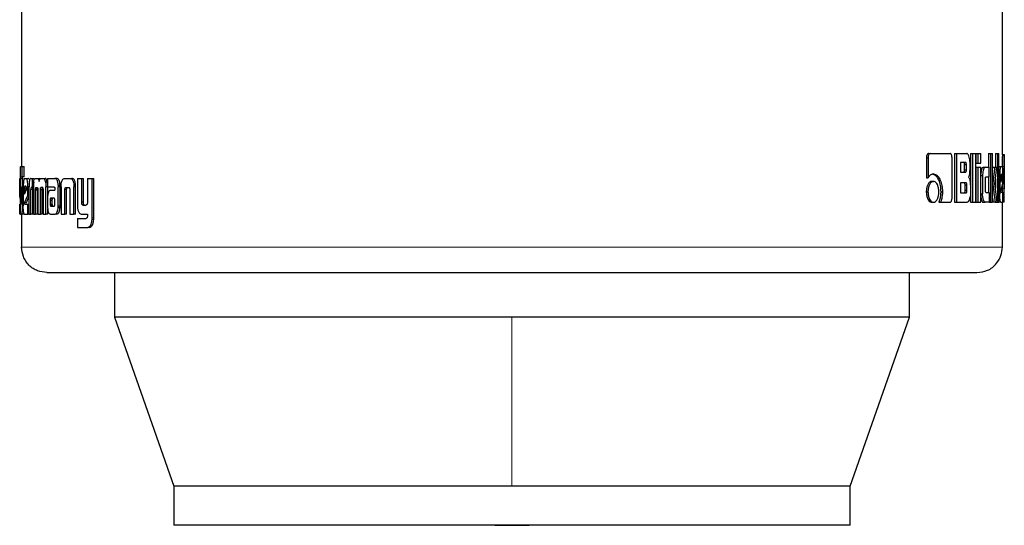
# Model space of a CAD drawing. Header units: millimetres. Extents: x 25 to 243, y 63 to 146.
# Tile 27 of 70: x 120.12 to 122.14, y 62.97 to 64. Entities that reach past the tile are written whole.
import ezdxf

# ---------------------------------------------------------------- set-up
doc = ezdxf.new("R2010")
doc.units = ezdxf.units.MM
doc.linetypes.add('PHANTOM', pattern=[12.7, 6.35, -1.27, 1.27, -1.27, 1.27, -1.27])

msp = doc.modelspace()

# ---------------------------------------------------------------- linework, layer by layer
at = {"color": 7, "linetype": 'Continuous', "lineweight": 25}
for p, q in [((120.127, 64.9241), (120.127, 63.7017)), ((122.1396, 63.7258), (122.1396, 64.9241)), ((121.9882, 63.7283), (121.9916, 63.7283)), ((121.9916, 63.7283), (122.0325, 63.7283)), ((122.0417, 63.7283), (122.0417, 63.6283)), ((122.0417, 63.7283), (122.0453, 63.7283)), ((122.0453, 63.7283), (122.0453, 63.6283)), ((122.0453, 63.7283), (122.0664, 63.7283)), ((122.0744, 63.7283), (122.0744, 63.6283)), ((122.0744, 63.7283), (122.0782, 63.7283)), ((122.0782, 63.7283), (122.0782, 63.6283)), ((122.0782, 63.7283), (122.0851, 63.7283)), ((122.0851, 63.6283), (122.0851, 63.7283)), ((122.0854, 63.7283), (122.0854, 63.7083)), ((122.0854, 63.7283), (122.0892, 63.7283)), ((122.0892, 63.7283), (122.0892, 63.7083)), ((122.0892, 63.7283), (122.0955, 63.7283)), ((122.0955, 63.7083), (122.0955, 63.7283)), ((122.1113, 63.7283), (122.1113, 63.7004)), ((122.1113, 63.7283), (122.1152, 63.7283)), ((122.1152, 63.7283), (122.1152, 63.6283)), ((122.1152, 63.7283), (122.1197, 63.7283)), ((122.1197, 63.6283), (122.1197, 63.7283)), ((122.1255, 63.7283), (122.1255, 63.7003)), ((122.1255, 63.7283), (122.1294, 63.7283)), ((122.1294, 63.7283), (122.1294, 63.6283)), ((122.1294, 63.7283), (122.1326, 63.7283)), ((122.1326, 63.6283), (122.1326, 63.7283)), ((121.9837, 63.7198), (121.9837, 63.6785)), ((121.9837, 63.7198), (121.9871, 63.7198)), ((121.9871, 63.7198), (121.9871, 63.6785)), ((122.0364, 63.6371), (122.0364, 63.7198)), ((122.0639, 63.7099), (122.0537, 63.7099)), ((122.0537, 63.7099), (122.0537, 63.6901)), ((122.0733, 63.6978), (122.0733, 63.7098)), ((122.0854, 63.7083), (122.0892, 63.7083)), ((122.0892, 63.7083), (122.0955, 63.7083)), ((122.1396, 63.726), (122.1436, 63.726)), ((122.1436, 63.6287), (122.1436, 63.7256)), ((120.1251, 63.7017), (120.1284, 63.7017)), ((120.1284, 63.6807), (120.1284, 63.7017)), ((120.1284, 63.7017), (120.1324, 63.7017)), ((120.1324, 63.6807), (120.1324, 63.7017)), ((122.0537, 63.6901), (122.0639, 63.6901)), ((122.0622, 63.6951), (122.0622, 63.7049)), ((122.0659, 63.7049), (122.0622, 63.7049)), ((122.0622, 63.6951), (122.0659, 63.6951)), ((122.0659, 63.6951), (122.0659, 63.7049)), ((122.0854, 63.7003), (122.0854, 63.6283)), ((122.0854, 63.7003), (122.0892, 63.7003)), ((122.0892, 63.7003), (122.0892, 63.6283)), ((122.0892, 63.7003), (122.0955, 63.7003)), ((122.0955, 63.6283), (122.0955, 63.7003)), ((122.1002, 63.7004), (122.1041, 63.7004)), ((122.1041, 63.7004), (122.1127, 63.7004)), ((122.1127, 63.6808), (122.1127, 63.7004)), ((122.12, 63.7003), (122.1197, 63.6978)), ((122.12, 63.7003), (122.1239, 63.7003)), ((122.1239, 63.7003), (122.1281, 63.7003)), ((122.1244, 63.6661), (122.1281, 63.7003)), ((122.1326, 63.7016), (122.1365, 63.7016)), ((122.1365, 63.7016), (122.1395, 63.7016)), ((122.1435, 63.7018), (122.1435, 63.6559)), ((120.1235, 63.6773), (120.1238, 63.6773)), ((120.1238, 63.6775), (120.1238, 63.6317)), ((120.1249, 63.6291), (120.1249, 63.6766)), ((120.1289, 63.6766), (120.1249, 63.6766)), ((120.1251, 63.6807), (120.1284, 63.6807)), ((120.1324, 63.6807), (120.1284, 63.6807)), ((120.1289, 63.6602), (120.1289, 63.6766)), ((120.1326, 63.6773), (120.1368, 63.6773)), ((120.1368, 63.6773), (120.1408, 63.6773)), ((120.1461, 63.6773), (120.1489, 63.6773)), ((120.1489, 63.6773), (120.1528, 63.6773)), ((120.1489, 63.6773), (120.1489, 63.6587)), ((120.1554, 63.6773), (120.1591, 63.6773)), ((120.1591, 63.6773), (120.1629, 63.6773)), ((120.1649, 63.6762), (120.1629, 63.6773)), ((120.1672, 63.6773), (120.1715, 63.6773)), ((120.1715, 63.6773), (120.1753, 63.6773)), ((120.1799, 63.6696), (120.1761, 63.6696)), ((120.1803, 63.6773), (120.1803, 63.6597)), ((120.1803, 63.6773), (120.1952, 63.6773)), ((120.1952, 63.6773), (120.1989, 63.6773)), ((120.2001, 63.677), (120.1964, 63.677)), ((120.2153, 63.6773), (120.2265, 63.6773)), ((120.2265, 63.6773), (120.23, 63.6773)), ((120.2414, 63.6773), (120.2414, 63.6226)), ((120.2414, 63.6773), (120.2503, 63.6773)), ((120.2503, 63.6285), (120.2503, 63.6773)), ((120.2503, 63.6773), (120.2538, 63.6773)), ((120.2538, 63.6285), (120.2538, 63.6773)), ((120.2622, 63.6773), (120.2622, 63.6273)), ((120.2622, 63.6773), (120.2717, 63.6773)), ((120.2717, 63.5966), (120.2717, 63.6773)), ((120.2717, 63.6773), (120.2751, 63.6773)), ((120.2751, 63.5966), (120.2751, 63.6773)), ((121.9837, 63.6785), (121.9871, 63.6785)), ((121.9949, 63.6712), (121.9983, 63.6712)), ((122.0649, 63.6685), (122.0537, 63.6685)), ((122.0537, 63.6685), (122.0537, 63.6473)), ((122.0955, 63.6834), (122.0992, 63.6834)), ((122.0992, 63.6834), (122.0992, 63.6453)), ((122.1049, 63.6534), (122.1049, 63.6759)), ((122.1063, 63.6808), (122.1127, 63.6808)), ((122.1113, 63.6808), (122.1113, 63.6484)), ((122.1255, 63.6761), (122.1255, 63.6569)), ((122.1326, 63.6843), (122.1343, 63.6843)), ((122.1343, 63.6843), (122.1343, 63.6456)), ((122.1367, 63.6803), (122.1367, 63.6695)), ((122.1367, 63.6695), (122.1394, 63.6784)), ((122.1394, 63.6784), (122.1367, 63.6784)), ((122.1394, 63.6802), (122.1368, 63.6802)), ((122.139, 63.6853), (122.1373, 63.6853)), ((122.1394, 63.6784), (122.1394, 63.6802)), ((122.1409, 63.6668), (122.1409, 63.6843)), ((120.1238, 63.66), (120.1231, 63.66)), ((120.1231, 63.6425), (120.1231, 63.66)), ((120.127, 63.6602), (120.127, 63.6294)), ((120.127, 63.6602), (120.129, 63.6602)), ((120.129, 63.6288), (120.129, 63.6602)), ((120.129, 63.6602), (120.1304, 63.6602)), ((120.1304, 63.66), (120.1304, 63.6213)), ((120.1328, 63.6561), (120.1328, 63.6452)), ((120.1328, 63.6561), (120.1367, 63.6561)), ((120.1328, 63.6452), (120.1368, 63.6542)), ((120.136, 63.661), (120.1335, 63.661)), ((120.1367, 63.6561), (120.1367, 63.654)), ((120.1368, 63.6542), (120.1368, 63.6559)), ((120.1423, 63.66), (120.1399, 63.66)), ((120.1399, 63.6425), (120.1399, 63.66)), ((120.1422, 63.6585), (120.1422, 63.604)), ((120.146, 63.604), (120.146, 63.6548)), ((120.1499, 63.6548), (120.146, 63.6548)), ((120.1489, 63.6587), (120.1471, 63.6587)), ((120.1512, 63.6587), (120.1489, 63.6587)), ((120.1499, 63.604), (120.1499, 63.6548)), ((120.1512, 63.6597), (120.1512, 63.604)), ((120.1596, 63.6544), (120.1557, 63.6544)), ((120.1558, 63.604), (120.1557, 63.6532)), ((120.1596, 63.6532), (120.1557, 63.6532)), ((120.157, 63.6587), (120.1594, 63.6587)), ((120.1596, 63.604), (120.1596, 63.6532)), ((120.1605, 63.654), (120.1605, 63.604)), ((120.1657, 63.604), (120.1657, 63.654)), ((120.1695, 63.654), (120.1657, 63.654)), ((120.1703, 63.6583), (120.1665, 63.6583)), ((120.167, 63.6587), (120.1695, 63.6587)), ((120.1695, 63.604), (120.1695, 63.654)), ((120.171, 63.6532), (120.171, 63.604)), ((120.1768, 63.604), (120.1769, 63.6597)), ((120.1803, 63.6597), (120.1769, 63.6597)), ((120.1803, 63.6597), (120.1938, 63.6597)), ((120.1807, 63.6429), (120.1807, 63.6597)), ((120.1863, 63.6529), (120.1953, 63.6529)), ((120.1952, 63.6568), (120.1952, 63.6559)), ((120.1953, 63.6548), (120.1953, 63.6529)), ((120.2022, 63.6633), (120.2059, 63.6633)), ((120.2023, 63.6213), (120.2023, 63.6601)), ((120.206, 63.6601), (120.2023, 63.6601)), ((120.206, 63.6213), (120.206, 63.6601)), ((120.2081, 63.6598), (120.2081, 63.604)), ((120.2158, 63.604), (120.2158, 63.6547)), ((120.2194, 63.6547), (120.2158, 63.6547)), ((120.2183, 63.6587), (120.2233, 63.6587)), ((120.2194, 63.604), (120.2194, 63.6547)), ((120.226, 63.6536), (120.226, 63.604)), ((120.2378, 63.6632), (120.2342, 63.6632)), ((120.2342, 63.6632), (120.2343, 63.6598)), ((120.2343, 63.604), (120.2343, 63.6598)), ((120.2379, 63.604), (120.2379, 63.6598)), ((121.9836, 63.6497), (121.987, 63.6497)), ((122.0132, 63.6499), (122.0167, 63.6499)), ((122.0537, 63.6473), (122.0649, 63.6473)), ((122.0631, 63.6523), (122.0631, 63.6635)), ((122.0668, 63.6635), (122.0631, 63.6635)), ((122.0668, 63.6523), (122.0631, 63.6523)), ((122.0668, 63.6523), (122.0668, 63.6635)), ((122.0741, 63.661), (122.0741, 63.6468)), ((122.1063, 63.6484), (122.1127, 63.6484)), ((122.1127, 63.6484), (122.1127, 63.6283)), ((122.1197, 63.6661), (122.1201, 63.6661)), ((122.1289, 63.6283), (122.1244, 63.6661)), ((122.1367, 63.6515), (122.1409, 63.6668)), ((122.1371, 63.6487), (122.1409, 63.6487)), ((122.1395, 63.6616), (122.1395, 63.6559)), ((122.1395, 63.6559), (122.1395, 63.6487)), ((122.1409, 63.6283), (122.1409, 63.6487)), ((120.1238, 63.6425), (120.1231, 63.6425)), ((120.1238, 63.6358), (120.1231, 63.6425)), ((120.1269, 63.6291), (120.1249, 63.6291)), ((120.1269, 63.6276), (120.1249, 63.6276)), ((120.1328, 63.6272), (120.1399, 63.6425)), ((120.1368, 63.6272), (120.1328, 63.6272)), ((120.1368, 63.6272), (120.1422, 63.6392)), ((120.1422, 63.6425), (120.1399, 63.6425)), ((120.1802, 63.6355), (120.1802, 63.6206)), ((120.1856, 63.633), (120.1856, 63.6319)), ((120.1856, 63.633), (120.1893, 63.633)), ((120.1856, 63.6319), (120.1856, 63.6243)), ((120.1868, 63.6366), (120.1866, 63.6365)), ((120.1866, 63.6365), (120.1903, 63.6365)), ((120.1872, 63.6366), (120.1868, 63.6366)), ((120.1934, 63.6367), (120.1872, 63.6366)), ((120.1872, 63.6366), (120.191, 63.6366)), ((120.1893, 63.633), (120.1893, 63.6319)), ((120.1893, 63.6319), (120.1893, 63.6243)), ((120.1906, 63.6366), (120.1903, 63.6365)), ((120.1937, 63.6367), (120.191, 63.6366)), ((120.1952, 63.6244), (120.1952, 63.6325)), ((120.2538, 63.6285), (120.2503, 63.6285)), ((121.9949, 63.6283), (121.9983, 63.6283)), ((122.0094, 63.6286), (122.0128, 63.6286)), ((122.0128, 63.6286), (122.0325, 63.6286)), ((122.0417, 63.6283), (122.0453, 63.6283)), ((122.0453, 63.6283), (122.0671, 63.6283)), ((122.0744, 63.6283), (122.0782, 63.6283)), ((122.0782, 63.6283), (122.0851, 63.6283)), ((122.0854, 63.6283), (122.0892, 63.6283)), ((122.0892, 63.6283), (122.0955, 63.6283)), ((122.0955, 63.6453), (122.0992, 63.6453)), ((122.1002, 63.6283), (122.1041, 63.6283)), ((122.1127, 63.6283), (122.1041, 63.6283)), ((122.1127, 63.6283), (122.1152, 63.6283)), ((122.1152, 63.6283), (122.1197, 63.6283)), ((122.1197, 63.6366), (122.1208, 63.6283)), ((122.1247, 63.6283), (122.1208, 63.6283)), ((122.1247, 63.6283), (122.1289, 63.6283)), ((122.1289, 63.6283), (122.1294, 63.6283)), ((122.1294, 63.6283), (122.1326, 63.6283)), ((122.1326, 63.6456), (122.1343, 63.6456)), ((122.1365, 63.6283), (122.1326, 63.6283)), ((122.1365, 63.6283), (122.1409, 63.6283)), ((122.1396, 63.5361), (122.1396, 63.6283)), ((122.1409, 63.6348), (122.1435, 63.6348)), ((122.1436, 63.6283), (122.1409, 63.6283)), ((120.1231, 63.604), (120.1231, 63.6244)), ((120.1252, 63.625), (120.1264, 63.625)), ((120.1305, 63.6156), (120.1288, 63.6156)), ((120.1333, 63.6244), (120.1399, 63.6244)), ((120.1399, 63.604), (120.1399, 63.6244)), ((120.1399, 63.6244), (120.1422, 63.6244)), ((120.1806, 63.604), (120.1806, 63.6145)), ((120.1856, 63.6243), (120.1893, 63.6243)), ((120.1869, 63.6202), (120.1907, 63.6202)), ((120.1873, 63.6201), (120.1934, 63.6202)), ((120.1873, 63.6201), (120.191, 63.6201)), ((120.2059, 63.6178), (120.2022, 63.6178)), ((120.2527, 63.6226), (120.2593, 63.6226)), ((120.1251, 63.604), (120.1231, 63.604)), ((120.1251, 63.604), (120.1269, 63.604)), ((120.1309, 63.604), (120.1269, 63.604)), ((120.127, 63.604), (120.127, 63.5361)), ((120.1326, 63.604), (120.1399, 63.604)), ((120.1422, 63.604), (120.1399, 63.604)), ((120.1422, 63.604), (120.146, 63.604)), ((120.1499, 63.604), (120.146, 63.604)), ((120.1512, 63.604), (120.1558, 63.604)), ((120.1596, 63.604), (120.1558, 63.604)), ((120.1605, 63.604), (120.1657, 63.604)), ((120.1695, 63.604), (120.1657, 63.604)), ((120.171, 63.604), (120.1768, 63.604)), ((120.1806, 63.604), (120.1768, 63.604)), ((120.1866, 63.604), (120.1959, 63.604)), ((120.1996, 63.604), (120.1959, 63.604)), ((120.2081, 63.604), (120.2158, 63.604)), ((120.2194, 63.604), (120.2158, 63.604)), ((120.226, 63.604), (120.2343, 63.604)), ((120.2379, 63.604), (120.2343, 63.604)), ((120.2414, 63.5953), (120.2414, 63.5767)), ((120.2414, 63.5953), (120.2595, 63.5953)), ((120.2502, 63.604), (120.2622, 63.604)), ((120.2622, 63.604), (120.2622, 63.5997)), ((120.2414, 63.5767), (120.2627, 63.5767)), ((120.2661, 63.5767), (120.2627, 63.5767)), ((120.268, 63.577), (120.2646, 63.577)), ((120.2661, 63.5767), (120.268, 63.577)), ((120.3178, 63.484), (120.3178, 63.3927)), ((121.9488, 63.3927), (121.9488, 63.484)), ((120.3178, 63.3927), (120.4393, 63.0457)), ((121.1333, 63.3927), (120.3178, 63.3927)), ((121.9488, 63.3927), (121.1333, 63.3927)), ((121.8273, 63.0457), (121.9488, 63.3927)), ((120.4393, 63.0457), (120.4393, 62.9657)), ((121.1333, 63.0457), (120.4393, 63.0457)), ((121.8273, 63.0457), (121.1333, 63.0457)), ((121.8273, 62.9657), (121.8273, 63.0457)), ((121.8273, 62.9657), (120.4393, 62.9657))]:
    msp.add_line(p, q, dxfattribs=at)
at = {"color": 8, "linetype": 'PHANTOM', "lineweight": 18}
for p, q in [((122.1395, 63.7018), (122.1435, 63.7018)), ((120.2379, 63.6598), (120.2343, 63.6598)), ((122.1395, 63.6559), (122.1435, 63.6559)), ((120.1304, 63.6288), (120.129, 63.6288)), ((120.1856, 63.6319), (120.1893, 63.6319)), ((120.1859, 63.6218), (120.1897, 63.6218)), ((120.206, 63.6213), (120.2023, 63.6213)), ((120.275, 63.593), (120.2716, 63.593)), ((120.2751, 63.5966), (120.2717, 63.5966)), ((122.1396, 63.5361), (120.127, 63.5361)), ((121.1333, 63.3927), (121.1333, 63.0457))]:
    msp.add_line(p, q, dxfattribs=at)
at = {"color": 7, "linetype": 'Continuous', "lineweight": 25, "flags": 128}
msp.add_lwpolyline([(121.0979, 62.9657), (121.1333, 62.9653), (121.1687, 62.9657)], dxfattribs=at)
at = {"color": 7, "linetype": 'Continuous', "lineweight": 25}
for points, knots in [([(121.9882, 63.7283), (121.9876, 63.7282), (121.9864, 63.7279), (121.985, 63.7259), (121.984, 63.7234), (121.9838, 63.7212), (121.9837, 63.72), (121.9837, 63.7198)], [0, 0, 0, 0, 0.2707571, 0.5165376, 0.7346572, 0.9505059, 1, 1, 1, 1]), ([(121.9916, 63.7283), (121.9911, 63.7282), (121.99, 63.728), (121.9886, 63.7262), (121.9875, 63.7239), (121.9872, 63.7216), (121.9871, 63.7202), (121.9871, 63.7198)], [0, 0, 0, 0, 0.23779, 0.478328, 0.691154, 0.914849, 1, 1, 1, 1]), ([(122.0364, 63.7198), (122.0363, 63.7209), (122.0363, 63.723), (122.0355, 63.7255), (122.0345, 63.7273), (122.0334, 63.7282), (122.0328, 63.7283), (122.0325, 63.7283)], [0, 0, 0, 0, 0.231955, 0.466721, 0.674359, 0.866859, 1, 1, 1, 1]), ([(122.0733, 63.7098), (122.0732, 63.7119), (122.0731, 63.7159), (122.0717, 63.7216), (122.0699, 63.726), (122.0678, 63.7281), (122.0667, 63.7283), (122.0664, 63.7283)], [0, 0, 0, 0, 0.211223, 0.417845, 0.697625, 0.899595, 1, 1, 1, 1]), ([(122.0622, 63.7049), (122.0622, 63.7058), (122.0621, 63.707), (122.0618, 63.7085), (122.0613, 63.7094), (122.0608, 63.7098), (122.0604, 63.7099), (122.0602, 63.7099)], [0, 0, 0, 0, 0.316308, 0.470106, 0.625, 0.841386, 1, 1, 1, 1]), ([(122.0659, 63.7049), (122.0659, 63.7058), (122.0658, 63.707), (122.0655, 63.7085), (122.065, 63.7094), (122.0645, 63.7098), (122.0641, 63.7099), (122.0639, 63.7099)], [0, 0, 0, 0, 0.314521, 0.468224, 0.623045, 0.83973, 1, 1, 1, 1]), ([(122.1396, 63.7258), (122.1396, 63.7254), (122.1396, 63.7248), (122.1396, 63.7221), (122.1395, 63.7179), (122.1395, 63.7109), (122.1395, 63.7053), (122.1395, 63.7018)], [0, 0, 0, 0, 0.230737, 0.374148, 0.519267, 0.701051, 1, 1, 1, 1]), ([(122.1436, 63.726), (122.1436, 63.7259), (122.1437, 63.7257), (122.1436, 63.7238), (122.1435, 63.7202), (122.1435, 63.715), (122.1435, 63.7087), (122.1435, 63.7039), (122.1435, 63.7018)], [0, 0, 0, 0, 0.202656, 0.40729, 0.523057, 0.638649, 0.845679, 1, 1, 1, 1]), ([(120.1251, 63.7017), (120.1249, 63.7016), (120.1246, 63.7014), (120.1242, 63.6995), (120.124, 63.6959), (120.1239, 63.6907), (120.1238, 63.6844), (120.1238, 63.6796), (120.1238, 63.6775)], [0, 0, 0, 0, 0.202661, 0.407266, 0.523057, 0.638645, 0.845678, 1, 1, 1, 1]), ([(122.0602, 63.6901), (122.0606, 63.6902), (122.0611, 63.6903), (122.0616, 63.6911), (122.062, 63.6922), (122.0622, 63.6936), (122.0622, 63.6946), (122.0622, 63.6951)], [0, 0, 0, 0, 0.3057336, 0.462933, 0.6210764, 0.8207287, 1, 1, 1, 1]), ([(122.0639, 63.6901), (122.0642, 63.6902), (122.0647, 63.6902), (122.0653, 63.691), (122.0656, 63.692), (122.0659, 63.6935), (122.0659, 63.6946), (122.0659, 63.6951)], [0, 0, 0, 0, 0.272631, 0.436232, 0.601251, 0.792496, 1, 1, 1, 1]), ([(122.07, 63.6795), (122.0705, 63.68), (122.0714, 63.681), (122.0724, 63.6841), (122.0732, 63.6897), (122.0733, 63.6945), (122.0733, 63.6978)], [0, 0, 0, 0, 0.186493, 0.343313, 0.548833, 1, 1, 1, 1]), ([(122.1002, 63.7004), (122.0996, 63.7001), (122.0984, 63.6997), (122.0969, 63.6959), (122.0958, 63.6913), (122.0956, 63.6877), (122.0955, 63.686)], [0, 0, 0, 0, 0.271643, 0.545303, 0.77978, 1, 1, 1, 1]), ([(122.1041, 63.7004), (122.1035, 63.7001), (122.1022, 63.6997), (122.1007, 63.6959), (122.0996, 63.691), (122.0992, 63.6866), (122.0992, 63.684), (122.0992, 63.6834)], [0, 0, 0, 0, 0.246078, 0.494064, 0.706472, 0.932701, 1, 1, 1, 1]), ([(122.1239, 63.7003), (122.1237, 63.698), (122.1234, 63.6955), (122.1231, 63.6927), (122.123, 63.6921), (122.1229, 63.6914), (122.1228, 63.6908), (122.1228, 63.6903), (122.1227, 63.6898), (122.1227, 63.6892), (122.1226, 63.6887), (122.1225, 63.6881), (122.1225, 63.6876), (122.1224, 63.6872), (122.1224, 63.6868), (122.1223, 63.6863), (122.1222, 63.6857), (122.1221, 63.6847), (122.1217, 63.6815), (122.1212, 63.6775), (122.1207, 63.6734), (122.1205, 63.6713), (122.1204, 63.6703), (122.1203, 63.6696), (122.1203, 63.669), (122.1202, 63.6679), (122.1201, 63.6668), (122.1201, 63.6661)], [0, 0, 0, 0, 0.2068627, 0.2197907, 0.2456435, 0.2585715, 0.2844292, 0.2973572, 0.3102851, 0.3232131, 0.3490708, 0.3619988, 0.3749299, 0.3878597, 0.4007877, 0.4137056, 0.4266486, 0.4524994, 0.504233, 0.7110781, 0.8145172, 0.8662372, 0.8921002, 0.9050292, 0.917963, 0.9438218, 1, 1, 1, 1]), ([(122.1365, 63.7016), (122.1363, 63.7014), (122.1357, 63.701), (122.1351, 63.6972), (122.1345, 63.6923), (122.1344, 63.6877), (122.1343, 63.685), (122.1343, 63.6843)], [0, 0, 0, 0, 0.242841, 0.487172, 0.701508, 0.919932, 1, 1, 1, 1]), ([(122.1409, 63.6843), (122.1409, 63.6865), (122.1408, 63.691), (122.1406, 63.6963), (122.1402, 63.7001), (122.1398, 63.7015), (122.1395, 63.7016), (122.1395, 63.7016)], [0, 0, 0, 0, 0.242805, 0.486993, 0.700861, 0.92039, 1, 1, 1, 1]), ([(120.1231, 63.66), (120.1231, 63.6622), (120.1231, 63.6667), (120.1232, 63.6721), (120.1233, 63.6758), (120.1234, 63.6772), (120.1235, 63.6773), (120.1235, 63.6773)], [0, 0, 0, 0, 0.2427958, 0.4869799, 0.7008635, 0.9204031, 1, 1, 1, 1]), ([(120.1249, 63.6766), (120.1249, 63.6773), (120.1249, 63.6784), (120.1249, 63.6796), (120.125, 63.6804), (120.1251, 63.6806), (120.1251, 63.6807)], [0, 0, 0, 0, 0.336302, 0.550349, 0.765257, 1, 1, 1, 1]), ([(120.1289, 63.6766), (120.1289, 63.6773), (120.1289, 63.6784), (120.1289, 63.6797), (120.129, 63.6804), (120.1291, 63.6806), (120.1291, 63.6807)], [0, 0, 0, 0, 0.344816, 0.561149, 0.778419, 1, 1, 1, 1]), ([(120.1326, 63.6773), (120.1323, 63.6771), (120.1317, 63.6767), (120.131, 63.6729), (120.1306, 63.668), (120.1304, 63.6634), (120.1304, 63.6607), (120.1304, 63.66)], [0, 0, 0, 0, 0.242858, 0.487185, 0.701507, 0.919954, 1, 1, 1, 1]), ([(120.1399, 63.66), (120.1398, 63.6622), (120.1397, 63.6667), (120.1391, 63.6721), (120.1382, 63.6758), (120.1374, 63.6772), (120.137, 63.6773), (120.1368, 63.6773)], [0, 0, 0, 0, 0.242792, 0.486974, 0.700859, 0.920392, 1, 1, 1, 1]), ([(120.1421, 63.6756), (120.1418, 63.6763), (120.1413, 63.6773), (120.1409, 63.6773), (120.1408, 63.6773)], [0, 0, 0, 0, 0.742559, 1, 1, 1, 1]), ([(120.1461, 63.6773), (120.1455, 63.6772), (120.1446, 63.6769), (120.1435, 63.6743), (120.1428, 63.6707), (120.1423, 63.6653), (120.1423, 63.6612), (120.1422, 63.6585)], [0, 0, 0, 0, 0.266682, 0.429123, 0.592544, 0.740999, 1, 1, 1, 1]), ([(120.1518, 63.6696), (120.1516, 63.6684), (120.1514, 63.6663), (120.1512, 63.6628), (120.1512, 63.6608), (120.1512, 63.6597)], [0, 0, 0, 0, 0.395707, 0.694714, 1, 1, 1, 1]), ([(120.1518, 63.6696), (120.1521, 63.6715), (120.1528, 63.6748), (120.1541, 63.677), (120.155, 63.6772), (120.1554, 63.6773)], [0, 0, 0, 0, 0.406317, 0.724576, 1, 1, 1, 1]), ([(120.1591, 63.6773), (120.1598, 63.6772), (120.1609, 63.6769), (120.1622, 63.6744), (120.1628, 63.6723), (120.163, 63.671), (120.163, 63.6708)], [0, 0, 0, 0, 0.483268, 0.726037, 0.969991, 1, 1, 1, 1]), ([(120.163, 63.6708), (120.1633, 63.672), (120.1637, 63.6743), (120.1652, 63.6769), (120.1664, 63.6772), (120.1672, 63.6773)], [0, 0, 0, 0, 0.249456, 0.499564, 1, 1, 1, 1]), ([(120.1715, 63.6773), (120.1722, 63.6772), (120.1734, 63.6768), (120.175, 63.6739), (120.1757, 63.671), (120.1761, 63.6696)], [0, 0, 0, 0, 0.385662, 0.692137, 1, 1, 1, 1]), ([(120.1799, 63.6696), (120.1794, 63.6716), (120.1785, 63.6749), (120.1768, 63.6771), (120.1757, 63.6773), (120.1753, 63.6773)], [0, 0, 0, 0, 0.425564, 0.744542, 1, 1, 1, 1]), ([(120.1761, 63.6696), (120.1763, 63.6681), (120.1767, 63.6657), (120.1769, 63.6623), (120.1769, 63.6606), (120.1769, 63.6597)], [0, 0, 0, 0, 0.499095, 0.749508, 1, 1, 1, 1]), ([(120.1964, 63.677), (120.1962, 63.6771), (120.1958, 63.6773), (120.1954, 63.6773), (120.1952, 63.6773)], [0, 0, 0, 0, 0.499969, 1, 1, 1, 1]), ([(120.2022, 63.6633), (120.202, 63.6654), (120.2017, 63.669), (120.2004, 63.6731), (120.1987, 63.676), (120.1972, 63.6766), (120.1964, 63.677)], [0, 0, 0, 0, 0.282952, 0.488473, 0.693688, 1, 1, 1, 1]), ([(120.2001, 63.677), (120.1999, 63.6771), (120.1995, 63.6773), (120.1991, 63.6773), (120.1989, 63.6773)], [0, 0, 0, 0, 0.500011, 1, 1, 1, 1]), ([(120.2059, 63.6633), (120.2057, 63.6654), (120.2054, 63.6689), (120.2041, 63.6731), (120.2024, 63.676), (120.2009, 63.6766), (120.2001, 63.677)], [0, 0, 0, 0, 0.28288, 0.488486, 0.693901, 1, 1, 1, 1]), ([(120.2082, 63.6632), (120.2084, 63.6653), (120.2087, 63.669), (120.21, 63.6733), (120.2118, 63.6762), (120.2137, 63.6772), (120.2149, 63.6773), (120.2153, 63.6773)], [0, 0, 0, 0, 0.2599415, 0.4474521, 0.6353032, 0.8808298, 1, 1, 1, 1]), ([(120.2265, 63.6773), (120.2274, 63.6772), (120.2288, 63.6771), (120.2305, 63.6757), (120.2317, 63.674), (120.2327, 63.6718), (120.2337, 63.6683), (120.234, 63.6653), (120.2342, 63.6632)], [0, 0, 0, 0, 0.250358, 0.375673, 0.500834, 0.622418, 0.750744, 1, 1, 1, 1]), ([(120.2378, 63.6632), (120.2376, 63.6653), (120.2373, 63.6683), (120.2363, 63.6718), (120.2353, 63.674), (120.2341, 63.6757), (120.2323, 63.6771), (120.231, 63.6772), (120.23, 63.6773)], [0, 0, 0, 0, 0.249743, 0.378208, 0.499821, 0.624898, 0.750041, 1, 1, 1, 1]), ([(121.9949, 63.6712), (121.9935, 63.671), (121.9906, 63.6704), (121.9871, 63.6658), (121.9846, 63.6598), (121.9837, 63.6541), (121.9836, 63.6507), (121.9836, 63.6497)], [0, 0, 0, 0, 0.2410237, 0.484146, 0.6932586, 0.9173988, 1, 1, 1, 1]), ([(121.9983, 63.6712), (121.9969, 63.671), (121.994, 63.6704), (121.9905, 63.6658), (121.988, 63.6597), (121.9871, 63.654), (121.987, 63.6506), (121.987, 63.6497)], [0, 0, 0, 0, 0.2430136, 0.4881219, 0.698164, 0.9210991, 1, 1, 1, 1]), ([(121.9983, 63.6863), (121.9969, 63.6861), (121.9938, 63.6858), (121.9899, 63.6827), (121.9878, 63.6795), (121.9871, 63.6785)], [0, 0, 0, 0, 0.350319, 0.792538, 1, 1, 1, 1]), ([(121.9949, 63.6863), (121.9963, 63.6862), (121.9997, 63.6858), (122.0046, 63.6818), (122.0092, 63.6739), (122.0126, 63.663), (122.013, 63.6543), (122.0132, 63.6499)], [0, 0, 0, 0, 0.140536, 0.342308, 0.543212, 0.771875, 1, 1, 1, 1]), ([(121.9983, 63.6863), (121.9997, 63.6862), (122.0031, 63.6858), (122.0081, 63.6817), (122.0127, 63.6738), (122.0161, 63.6629), (122.0165, 63.6542), (122.0167, 63.6499)], [0, 0, 0, 0, 0.141667, 0.344213, 0.545944, 0.775198, 1, 1, 1, 1]), ([(122.0092, 63.6497), (122.0091, 63.6525), (122.0088, 63.658), (122.0065, 63.6647), (122.0034, 63.6694), (122.0005, 63.6711), (121.9987, 63.6712), (121.9983, 63.6712)], [0, 0, 0, 0, 0.243048, 0.488104, 0.700025, 0.923098, 1, 1, 1, 1]), ([(122.0631, 63.6635), (122.0631, 63.6644), (122.0631, 63.6657), (122.0627, 63.6672), (122.0623, 63.668), (122.0618, 63.6685), (122.0614, 63.6685), (122.0612, 63.6685)], [0, 0, 0, 0, 0.322771, 0.475985, 0.630245, 0.845326, 1, 1, 1, 1]), ([(122.0668, 63.6635), (122.0668, 63.6644), (122.0668, 63.6657), (122.0664, 63.6672), (122.066, 63.668), (122.0655, 63.6685), (122.0651, 63.6685), (122.0649, 63.6685)], [0, 0, 0, 0, 0.3208902, 0.4739708, 0.6281586, 0.8437166, 1, 1, 1, 1]), ([(122.07, 63.6795), (122.0705, 63.6791), (122.0715, 63.6782), (122.0728, 63.6747), (122.0738, 63.6689), (122.074, 63.664), (122.0741, 63.661)], [0, 0, 0, 0, 0.1757591, 0.3692854, 0.6127712, 1, 1, 1, 1]), ([(122.1049, 63.6759), (122.1049, 63.6765), (122.1049, 63.6777), (122.1051, 63.6791), (122.1054, 63.6801), (122.1058, 63.6808), (122.1061, 63.6808), (122.1063, 63.6808)], [0, 0, 0, 0, 0.249286, 0.412068, 0.576406, 0.764072, 1, 1, 1, 1]), ([(122.1373, 63.6853), (122.1372, 63.6852), (122.137, 63.6851), (122.1368, 63.6839), (122.1367, 63.6824), (122.1367, 63.6811), (122.1367, 63.6804), (122.1367, 63.6803)], [0, 0, 0, 0, 0.272039, 0.519372, 0.755441, 0.965095, 1, 1, 1, 1]), ([(122.1394, 63.6802), (122.1394, 63.681), (122.1394, 63.6822), (122.1394, 63.6837), (122.1393, 63.6846), (122.1391, 63.6852), (122.139, 63.6853), (122.139, 63.6853)], [0, 0, 0, 0, 0.273305, 0.436276, 0.600499, 0.749533, 1, 1, 1, 1]), ([(120.1335, 63.661), (120.1334, 63.661), (120.1332, 63.6608), (120.133, 63.6596), (120.1328, 63.6581), (120.1328, 63.6568), (120.1328, 63.6562), (120.1328, 63.6561)], [0, 0, 0, 0, 0.2720286, 0.5193299, 0.7554654, 0.9650928, 1, 1, 1, 1]), ([(120.1368, 63.6559), (120.1368, 63.6567), (120.1368, 63.6579), (120.1367, 63.6594), (120.1365, 63.6603), (120.1363, 63.6609), (120.1361, 63.661), (120.136, 63.661)], [0, 0, 0, 0, 0.2733161, 0.4362108, 0.6005045, 0.7495872, 1, 1, 1, 1]), ([(120.1471, 63.6587), (120.1469, 63.6586), (120.1467, 63.6584), (120.1463, 63.6576), (120.1461, 63.6565), (120.1461, 63.6556), (120.146, 63.655), (120.146, 63.6548)], [0, 0, 0, 0, 0.27871, 0.561643, 0.735001, 0.908891, 1, 1, 1, 1]), ([(120.1499, 63.6548), (120.15, 63.6553), (120.15, 63.6562), (120.1501, 63.6572), (120.1504, 63.6581), (120.1507, 63.6585), (120.1509, 63.6587), (120.151, 63.6587)], [0, 0, 0, 0, 0.21379, 0.388392, 0.562479, 0.846059, 1, 1, 1, 1]), ([(120.1557, 63.6544), (120.1558, 63.6553), (120.1559, 63.6566), (120.1562, 63.658), (120.1566, 63.6586), (120.1569, 63.6587), (120.157, 63.6587)], [0, 0, 0, 0, 0.369168, 0.567731, 0.766412, 1, 1, 1, 1]), ([(120.1557, 63.6532), (120.1557, 63.6533), (120.1557, 63.6535), (120.1557, 63.6539), (120.1557, 63.6542), (120.1557, 63.6544)], [0, 0, 0, 0, 0.259947, 0.519407, 1, 1, 1, 1]), ([(120.1594, 63.6587), (120.1596, 63.6585), (120.1599, 63.6582), (120.1602, 63.6571), (120.1604, 63.6558), (120.1605, 63.6548), (120.1605, 63.6541), (120.1605, 63.654)], [0, 0, 0, 0, 0.326448, 0.527464, 0.728887, 0.941212, 1, 1, 1, 1]), ([(120.1596, 63.6544), (120.1596, 63.6552), (120.1597, 63.6564), (120.16, 63.6573), (120.16, 63.6576)], [0, 0, 0, 0, 0.638973, 1, 1, 1, 1]), ([(120.1596, 63.6532), (120.1596, 63.6533), (120.1596, 63.6535), (120.1596, 63.6539), (120.1596, 63.6542), (120.1596, 63.6544)], [0, 0, 0, 0, 0.259951, 0.519415, 1, 1, 1, 1]), ([(120.1657, 63.654), (120.1657, 63.6547), (120.1657, 63.6558), (120.166, 63.6572), (120.1662, 63.6579), (120.1664, 63.6582), (120.1665, 63.6583)], [0, 0, 0, 0, 0.369335, 0.615411, 0.860898, 1, 1, 1, 1]), ([(120.1665, 63.6583), (120.1665, 63.6584), (120.1667, 63.6585), (120.1669, 63.6587), (120.167, 63.6587), (120.167, 63.6587)], [0, 0, 0, 0, 0.341046, 0.669711, 1, 1, 1, 1]), ([(120.1695, 63.6587), (120.1696, 63.6587), (120.1699, 63.6587), (120.1703, 63.6583), (120.1705, 63.6577), (120.1706, 63.6574)], [0, 0, 0, 0, 0.344413, 0.692378, 1, 1, 1, 1]), ([(120.1695, 63.654), (120.1695, 63.6547), (120.1695, 63.6558), (120.1698, 63.6572), (120.17, 63.6579), (120.1702, 63.6582), (120.1703, 63.6583)], [0, 0, 0, 0, 0.362311, 0.608443, 0.854178, 1, 1, 1, 1]), ([(120.1706, 63.6574), (120.1707, 63.6569), (120.171, 63.656), (120.171, 63.6544), (120.171, 63.6535), (120.171, 63.6532)], [0, 0, 0, 0, 0.364864, 0.811958, 1, 1, 1, 1]), ([(120.1863, 63.6529), (120.1853, 63.6527), (120.1838, 63.6524), (120.182, 63.6492), (120.1809, 63.6454), (120.1803, 63.6406), (120.1802, 63.6373), (120.1802, 63.6355)], [0, 0, 0, 0, 0.288819, 0.467652, 0.646806, 0.81602, 1, 1, 1, 1]), ([(120.1938, 63.6597), (120.1939, 63.6596), (120.1943, 63.6594), (120.1947, 63.6589), (120.195, 63.6582), (120.1952, 63.6575), (120.1952, 63.6571), (120.1952, 63.6568)], [0, 0, 0, 0, 0.267995, 0.538089, 0.722241, 0.870319, 1, 1, 1, 1]), ([(120.1952, 63.6559), (120.1952, 63.6557), (120.1953, 63.6555), (120.1953, 63.6551), (120.1953, 63.6549), (120.1953, 63.6548)], [0, 0, 0, 0, 0.356072, 0.675618, 1, 1, 1, 1]), ([(120.2022, 63.6633), (120.2022, 63.663), (120.2023, 63.6624), (120.2023, 63.6613), (120.2023, 63.6605), (120.2023, 63.6601)], [0, 0, 0, 0, 0.308524, 0.616905, 1, 1, 1, 1]), ([(120.206, 63.6601), (120.206, 63.6604), (120.206, 63.6611), (120.206, 63.6622), (120.2059, 63.6629), (120.2059, 63.6633)], [0, 0, 0, 0, 0.308337, 0.616736, 1, 1, 1, 1]), ([(120.2081, 63.6598), (120.2081, 63.6602), (120.2081, 63.6608), (120.2082, 63.662), (120.2082, 63.6628), (120.2082, 63.6632)], [0, 0, 0, 0, 0.292004, 0.584262, 1, 1, 1, 1]), ([(120.2158, 63.6547), (120.2159, 63.6553), (120.216, 63.6564), (120.2164, 63.6576), (120.217, 63.6584), (120.2177, 63.6587), (120.2181, 63.6587), (120.2183, 63.6587)], [0, 0, 0, 0, 0.237963, 0.403525, 0.568058, 0.841557, 1, 1, 1, 1]), ([(120.2194, 63.6547), (120.2195, 63.6554), (120.2196, 63.6565), (120.2201, 63.6576), (120.2207, 63.6584), (120.2213, 63.6587), (120.2218, 63.6587), (120.2219, 63.6587)], [0, 0, 0, 0, 0.250084, 0.416762, 0.582074, 0.859846, 1, 1, 1, 1]), ([(120.2233, 63.6587), (120.2236, 63.6587), (120.2242, 63.6587), (120.2249, 63.6581), (120.2255, 63.6571), (120.2258, 63.6559), (120.2259, 63.6551), (120.2259, 63.6547)], [0, 0, 0, 0, 0.247633, 0.497684, 0.672716, 0.848204, 1, 1, 1, 1]), ([(120.2259, 63.6547), (120.2259, 63.6546), (120.226, 63.6543), (120.226, 63.654), (120.226, 63.6537), (120.226, 63.6536)], [0, 0, 0, 0, 0.360589, 0.677653, 1, 1, 1, 1]), ([(120.2379, 63.6598), (120.2379, 63.6602), (120.2379, 63.6608), (120.2378, 63.662), (120.2378, 63.6628), (120.2378, 63.6632)], [0, 0, 0, 0, 0.291892, 0.58387, 1, 1, 1, 1]), ([(121.9836, 63.6497), (121.9837, 63.647), (121.984, 63.6416), (121.9865, 63.6349), (121.9896, 63.6302), (121.9926, 63.6285), (121.9944, 63.6284), (121.9949, 63.6283)], [0, 0, 0, 0, 0.241041, 0.484241, 0.693468, 0.913016, 1, 1, 1, 1]), ([(121.987, 63.6497), (121.9871, 63.647), (121.9874, 63.6415), (121.9899, 63.6348), (121.9931, 63.6302), (121.9961, 63.6285), (121.9978, 63.6283), (121.9983, 63.6283)], [0, 0, 0, 0, 0.2430646, 0.4883353, 0.6977368, 0.9166082, 1, 1, 1, 1]), ([(121.9983, 63.6283), (121.9997, 63.6286), (122.0026, 63.6291), (122.006, 63.6338), (122.0083, 63.6398), (122.0092, 63.6455), (122.0092, 63.6488), (122.0092, 63.6497)], [0, 0, 0, 0, 0.2429323, 0.488018, 0.7010485, 0.9191445, 1, 1, 1, 1]), ([(122.0132, 63.6499), (122.0131, 63.6472), (122.0129, 63.6426), (122.0116, 63.6353), (122.0102, 63.6311), (122.0094, 63.6286)], [0, 0, 0, 0, 0.34783, 0.596159, 1, 1, 1, 1]), ([(122.0167, 63.6499), (122.0166, 63.6472), (122.0163, 63.6406), (122.0147, 63.6334), (122.0132, 63.6295), (122.0128, 63.6286)], [0, 0, 0, 0, 0.35138, 0.853973, 1, 1, 1, 1]), ([(122.0612, 63.6473), (122.0615, 63.6473), (122.062, 63.6474), (122.0625, 63.6481), (122.0629, 63.6492), (122.0631, 63.6507), (122.0631, 63.6518), (122.0631, 63.6523)], [0, 0, 0, 0, 0.2709078, 0.4314155, 0.593526, 0.7925801, 1, 1, 1, 1]), ([(122.0649, 63.6473), (122.0652, 63.6473), (122.0656, 63.6474), (122.0662, 63.6481), (122.0666, 63.6492), (122.0668, 63.6507), (122.0668, 63.6518), (122.0668, 63.6523)], [0, 0, 0, 0, 0.266504, 0.428942, 0.593031, 0.79052, 1, 1, 1, 1]), ([(122.1063, 63.6484), (122.1061, 63.6484), (122.1057, 63.6485), (122.1053, 63.6494), (122.105, 63.6505), (122.1049, 63.6519), (122.1049, 63.6529), (122.1049, 63.6534)], [0, 0, 0, 0, 0.324267, 0.475596, 0.626672, 0.831111, 1, 1, 1, 1]), ([(122.1201, 63.6661), (122.1201, 63.6658), (122.1201, 63.6653), (122.1202, 63.6646), (122.1202, 63.6639), (122.1203, 63.6633), (122.1204, 63.6623), (122.1207, 63.6592), (122.1214, 63.654), (122.1229, 63.6432), (122.1239, 63.6346), (122.1247, 63.6283)], [0, 0, 0, 0, 0.022893, 0.034349, 0.045802, 0.068731, 0.080181, 0.125983, 0.309264, 0.492405, 1, 1, 1, 1]), ([(122.1371, 63.6487), (122.137, 63.6487), (122.1369, 63.6487), (122.1368, 63.6491), (122.1368, 63.6494), (122.1367, 63.6502), (122.1367, 63.6509), (122.1367, 63.6515)], [0, 0, 0, 0, 0.334838, 0.463108, 0.562573, 0.66229, 1, 1, 1, 1]), ([(122.1435, 63.6348), (122.1435, 63.6364), (122.1435, 63.6395), (122.1435, 63.6471), (122.1435, 63.6525), (122.1435, 63.6559)], [0, 0, 0, 0, 0.266934, 0.537098, 1, 1, 1, 1]), ([(120.1238, 63.6317), (120.1238, 63.629), (120.1238, 63.6236), (120.1238, 63.6159), (120.124, 63.6121), (120.124, 63.6105)], [0, 0, 0, 0, 0.362537, 0.727298, 1, 1, 1, 1]), ([(120.1249, 63.6276), (120.1249, 63.6278), (120.1249, 63.6281), (120.1249, 63.6286), (120.1249, 63.6289), (120.1249, 63.6291)], [0, 0, 0, 0, 0.3355155, 0.6666216, 1, 1, 1, 1]), ([(120.1252, 63.625), (120.1251, 63.6252), (120.125, 63.6254), (120.125, 63.6262), (120.1249, 63.6272), (120.1249, 63.6276)], [0, 0, 0, 0, 0.335072, 0.673466, 1, 1, 1, 1]), ([(120.127, 63.6294), (120.1269, 63.6287), (120.1269, 63.6277), (120.1269, 63.6264), (120.1268, 63.6256), (120.1266, 63.6251), (120.1265, 63.625), (120.1264, 63.625)], [0, 0, 0, 0, 0.215257, 0.346627, 0.478718, 0.657979, 1, 1, 1, 1]), ([(120.1288, 63.6156), (120.1289, 63.6166), (120.129, 63.6188), (120.129, 63.6233), (120.129, 63.6266), (120.129, 63.6288)], [0, 0, 0, 0, 0.259653, 0.509328, 1, 1, 1, 1]), ([(120.1333, 63.6244), (120.1332, 63.6244), (120.1331, 63.6244), (120.133, 63.6248), (120.1329, 63.6251), (120.1328, 63.6259), (120.1328, 63.6267), (120.1328, 63.6272)], [0, 0, 0, 0, 0.334959, 0.463093, 0.562727, 0.662474, 1, 1, 1, 1]), ([(120.1866, 63.6365), (120.1864, 63.6364), (120.1862, 63.6363), (120.1859, 63.6357), (120.1857, 63.6348), (120.1856, 63.6338), (120.1856, 63.6331), (120.1856, 63.633)], [0, 0, 0, 0, 0.216481, 0.400016, 0.583068, 0.901234, 1, 1, 1, 1]), ([(120.1903, 63.6365), (120.1902, 63.6364), (120.19, 63.6363), (120.1897, 63.6357), (120.1895, 63.6348), (120.1894, 63.6338), (120.1893, 63.6331), (120.1893, 63.633)], [0, 0, 0, 0, 0.215756, 0.39875, 0.581519, 0.899886, 1, 1, 1, 1]), ([(120.1943, 63.6362), (120.1942, 63.6364), (120.194, 63.6366), (120.1936, 63.6367), (120.1935, 63.6367), (120.1934, 63.6367)], [0, 0, 0, 0, 0.43599, 0.716648, 1, 1, 1, 1]), ([(120.1952, 63.6325), (120.1952, 63.6329), (120.1952, 63.6336), (120.1951, 63.6344), (120.195, 63.6351), (120.1947, 63.6356), (120.1944, 63.636), (120.1943, 63.6362)], [0, 0, 0, 0, 0.263277, 0.411005, 0.514939, 0.737585, 1, 1, 1, 1]), ([(120.2527, 63.6226), (120.2524, 63.6227), (120.2518, 63.6227), (120.2511, 63.6235), (120.2506, 63.6247), (120.2503, 63.6264), (120.2503, 63.6277), (120.2503, 63.6285)], [0, 0, 0, 0, 0.2315182, 0.3869161, 0.5427791, 0.7448099, 1, 1, 1, 1]), ([(120.2562, 63.6226), (120.2559, 63.6227), (120.2553, 63.6227), (120.2546, 63.6235), (120.2541, 63.6246), (120.2538, 63.6264), (120.2538, 63.6277), (120.2538, 63.6285)], [0, 0, 0, 0, 0.225954, 0.381871, 0.538462, 0.738063, 1, 1, 1, 1]), ([(120.2622, 63.6273), (120.2621, 63.6266), (120.2619, 63.6254), (120.2614, 63.6241), (120.2607, 63.6231), (120.2601, 63.6229), (120.2598, 63.6228)], [0, 0, 0, 0, 0.292528, 0.511563, 0.731263, 1, 1, 1, 1]), ([(122.0325, 63.6286), (122.033, 63.6287), (122.034, 63.6289), (122.0352, 63.6307), (122.036, 63.633), (122.0363, 63.6353), (122.0364, 63.6367), (122.0364, 63.6371)], [0, 0, 0, 0, 0.2373916, 0.4774624, 0.6928885, 0.9182258, 1, 1, 1, 1]), ([(122.0741, 63.6468), (122.074, 63.6447), (122.0738, 63.6407), (122.0724, 63.635), (122.0706, 63.6305), (122.0686, 63.6285), (122.0675, 63.6284), (122.0671, 63.6283)], [0, 0, 0, 0, 0.2123155, 0.418134, 0.6994967, 0.905982, 1, 1, 1, 1]), ([(122.0955, 63.6438), (122.0956, 63.642), (122.0957, 63.638), (122.0968, 63.633), (122.0982, 63.6294), (122.0995, 63.6284), (122.1001, 63.6283), (122.1002, 63.6283)], [0, 0, 0, 0, 0.209002, 0.48289, 0.714293, 0.944677, 1, 1, 1, 1]), ([(122.1041, 63.6283), (122.1035, 63.6286), (122.1022, 63.629), (122.1006, 63.633), (122.0996, 63.6381), (122.0992, 63.6424), (122.0992, 63.6448), (122.0992, 63.6453)], [0, 0, 0, 0, 0.254566, 0.510659, 0.728387, 0.945237, 1, 1, 1, 1]), ([(122.1365, 63.6283), (122.1363, 63.6285), (122.1357, 63.629), (122.135, 63.6328), (122.1345, 63.6378), (122.1344, 63.6423), (122.1343, 63.6449), (122.1343, 63.6456)], [0, 0, 0, 0, 0.24655, 0.494886, 0.706887, 0.924844, 1, 1, 1, 1]), ([(122.1436, 63.6287), (122.1436, 63.6287), (122.1436, 63.6289), (122.1436, 63.6305), (122.1436, 63.6334), (122.1435, 63.6348)], [0, 0, 0, 0, 0.185429, 0.604301, 1, 1, 1, 1]), ([(120.124, 63.6105), (120.1241, 63.6088), (120.1243, 63.6054), (120.1247, 63.6042), (120.1249, 63.6041), (120.1251, 63.604)], [0, 0, 0, 0, 0.369044, 0.738876, 1, 1, 1, 1]), ([(120.1269, 63.604), (120.1272, 63.6042), (120.1276, 63.6044), (120.1282, 63.6068), (120.1286, 63.6107), (120.1287, 63.614), (120.1288, 63.6156)], [0, 0, 0, 0, 0.331161, 0.554477, 0.778883, 1, 1, 1, 1]), ([(120.1326, 63.604), (120.1323, 63.6043), (120.1317, 63.6047), (120.131, 63.6085), (120.1306, 63.6135), (120.1304, 63.618), (120.1304, 63.6206), (120.1304, 63.6213)], [0, 0, 0, 0, 0.246519, 0.494881, 0.706887, 0.924844, 1, 1, 1, 1]), ([(120.1802, 63.6206), (120.1802, 63.6202), (120.1802, 63.6196), (120.1802, 63.6185), (120.1802, 63.6177), (120.1803, 63.6173)], [0, 0, 0, 0, 0.304936, 0.609897, 1, 1, 1, 1]), ([(120.1803, 63.6173), (120.1805, 63.615), (120.1808, 63.6111), (120.1822, 63.6072), (120.1839, 63.6046), (120.1855, 63.6041), (120.1865, 63.604), (120.1866, 63.604)], [0, 0, 0, 0, 0.281032, 0.468254, 0.654654, 0.958969, 1, 1, 1, 1]), ([(120.1856, 63.6243), (120.1856, 63.624), (120.1856, 63.6232), (120.1858, 63.6224), (120.1859, 63.6219), (120.1859, 63.6218)], [0, 0, 0, 0, 0.394767, 0.861089, 1, 1, 1, 1]), ([(120.1859, 63.6218), (120.1861, 63.6215), (120.1863, 63.6209), (120.1866, 63.6205), (120.1868, 63.6203), (120.1869, 63.6202)], [0, 0, 0, 0, 0.467443, 0.730345, 1, 1, 1, 1]), ([(120.1869, 63.6202), (120.187, 63.6202), (120.187, 63.6201), (120.1872, 63.6201), (120.1872, 63.6201), (120.1873, 63.6201)], [0, 0, 0, 0, 0.360207, 0.677835, 1, 1, 1, 1]), ([(120.1893, 63.6243), (120.1894, 63.624), (120.1894, 63.6235), (120.1895, 63.6226), (120.1896, 63.6221), (120.1897, 63.6218)], [0, 0, 0, 0, 0.337426, 0.59714, 1, 1, 1, 1]), ([(120.1897, 63.6218), (120.1898, 63.6216), (120.19, 63.621), (120.1903, 63.6205), (120.1906, 63.6203), (120.1907, 63.6202)], [0, 0, 0, 0, 0.304561, 0.726905, 1, 1, 1, 1]), ([(120.1934, 63.6202), (120.1936, 63.6202), (120.194, 63.6203), (120.1944, 63.6207), (120.1947, 63.6213), (120.1948, 63.6216)], [0, 0, 0, 0, 0.3403367, 0.6827171, 1, 1, 1, 1]), ([(120.1948, 63.6216), (120.1949, 63.6218), (120.195, 63.6224), (120.1952, 63.6234), (120.1952, 63.6241), (120.1952, 63.6244)], [0, 0, 0, 0, 0.332242, 0.667164, 1, 1, 1, 1]), ([(120.1959, 63.604), (120.1968, 63.6043), (120.1984, 63.6047), (120.2003, 63.6082), (120.2017, 63.6126), (120.202, 63.6161), (120.2022, 63.6178)], [0, 0, 0, 0, 0.29679, 0.534179, 0.771641, 1, 1, 1, 1]), ([(120.1996, 63.604), (120.2005, 63.6043), (120.2021, 63.6047), (120.204, 63.6081), (120.2053, 63.6126), (120.2057, 63.6161), (120.2059, 63.6178)], [0, 0, 0, 0, 0.2954747, 0.5325994, 0.7697411, 1, 1, 1, 1]), ([(120.2022, 63.6178), (120.2022, 63.6182), (120.2023, 63.6188), (120.2023, 63.62), (120.2023, 63.6208), (120.2023, 63.6213)], [0, 0, 0, 0, 0.295002, 0.589907, 1, 1, 1, 1]), ([(120.2059, 63.6178), (120.2059, 63.6182), (120.206, 63.6188), (120.206, 63.62), (120.206, 63.6208), (120.206, 63.6213)], [0, 0, 0, 0, 0.291982, 0.584136, 1, 1, 1, 1]), ([(120.2414, 63.6226), (120.2414, 63.6213), (120.2414, 63.6188), (120.2418, 63.6153), (120.2423, 63.6133), (120.2426, 63.6123)], [0, 0, 0, 0, 0.376284, 0.681044, 1, 1, 1, 1]), ([(120.2426, 63.6123), (120.2434, 63.6101), (120.2447, 63.6064), (120.2476, 63.6042), (120.2494, 63.6041), (120.2502, 63.604)], [0, 0, 0, 0, 0.4324904, 0.722612, 1, 1, 1, 1]), ([(120.2598, 63.6228), (120.2598, 63.6227), (120.2596, 63.6227), (120.2595, 63.6226), (120.2593, 63.6226), (120.2593, 63.6226)], [0, 0, 0, 0, 0.362152, 0.67959, 1, 1, 1, 1]), ([(120.1309, 63.604), (120.1311, 63.604), (120.1313, 63.604), (120.1315, 63.6048), (120.1315, 63.6049)], [0, 0, 0, 0, 0.844128, 1, 1, 1, 1]), ([(120.26, 63.5954), (120.26, 63.5954), (120.2599, 63.5953), (120.2597, 63.5953), (120.2596, 63.5953), (120.2595, 63.5953)], [0, 0, 0, 0, 0.351884, 0.67447, 1, 1, 1, 1]), ([(120.2622, 63.5997), (120.2621, 63.5991), (120.2619, 63.5979), (120.2614, 63.5966), (120.2607, 63.5958), (120.2603, 63.5955), (120.26, 63.5954)], [0, 0, 0, 0, 0.316228, 0.554933, 0.793038, 1, 1, 1, 1]), ([(120.2646, 63.577), (120.2658, 63.5778), (120.2678, 63.5791), (120.2699, 63.5834), (120.2711, 63.588), (120.2714, 63.5913), (120.2716, 63.593)], [0, 0, 0, 0, 0.316532, 0.546961, 0.776354, 1, 1, 1, 1]), ([(120.268, 63.577), (120.2692, 63.5778), (120.2712, 63.5791), (120.2733, 63.5833), (120.2745, 63.588), (120.2748, 63.5913), (120.275, 63.593)], [0, 0, 0, 0, 0.314563, 0.544773, 0.773954, 1, 1, 1, 1]), ([(120.2716, 63.593), (120.2716, 63.5933), (120.2716, 63.594), (120.2717, 63.5952), (120.2717, 63.5961), (120.2717, 63.5966)], [0, 0, 0, 0, 0.275123, 0.550444, 1, 1, 1, 1]), ([(120.275, 63.593), (120.275, 63.5933), (120.2751, 63.5939), (120.2751, 63.5952), (120.2751, 63.5961), (120.2751, 63.5966)], [0, 0, 0, 0, 0.272476, 0.544898, 1, 1, 1, 1]), ([(120.2627, 63.5767), (120.2628, 63.5767), (120.2632, 63.5767), (120.2638, 63.5768), (120.2643, 63.5769), (120.2646, 63.577)], [0, 0, 0, 0, 0.2601015, 0.520334, 1, 1, 1, 1]), ([(120.179, 63.484), (120.1725, 63.4847), (120.1624, 63.4858), (120.1503, 63.4923), (120.1419, 63.499), (120.1352, 63.5074), (120.1288, 63.5195), (120.1277, 63.5295), (120.127, 63.5361)], [0, 0, 0, 0, 0.239828, 0.368835, 0.500509, 0.63211, 0.760905, 1, 1, 1, 1]), ([(122.0876, 63.484), (122.095, 63.4849), (122.1103, 63.4869), (122.1278, 63.5009), (122.1379, 63.5184), (122.1391, 63.5304), (122.1396, 63.5361)], [0, 0, 0, 0, 0.270257, 0.562425, 0.789735, 1, 1, 1, 1]), ([(120.179, 63.484), (120.1798, 63.484), (120.1813, 63.484), (120.194, 63.484), (120.2165, 63.484), (120.2517, 63.484), (120.3021, 63.484), (120.3633, 63.484), (120.4322, 63.484), (120.5057, 63.484), (120.5898, 63.484), (120.6842, 63.484), (120.7876, 63.484), (120.8984, 63.484), (121.0145, 63.484), (121.1333, 63.484), (121.2521, 63.484), (121.3682, 63.484), (121.479, 63.484), (121.5825, 63.484), (121.6768, 63.484), (121.761, 63.484), (121.8344, 63.484), (121.9033, 63.484), (121.9645, 63.484), (122.0149, 63.484), (122.0502, 63.484), (122.0726, 63.484), (122.0854, 63.484), (122.0869, 63.484), (122.0876, 63.484)], [0, 0, 0, 0, 0.028256, 0.058384, 0.09035, 0.125862, 0.164011, 0.204841, 0.237463, 0.271613, 0.307192, 0.344055, 0.382015, 0.420841, 0.460267, 0.5, 0.539733, 0.579159, 0.617985, 0.655945, 0.692808, 0.728387, 0.762538, 0.795159, 0.835993, 0.874142, 0.90965, 0.94162, 0.971745, 1, 1, 1, 1])]:
    msp.add_open_spline(points, degree=3, knots=knots, dxfattribs=at)

doc.saveas('drawing.dxf')
